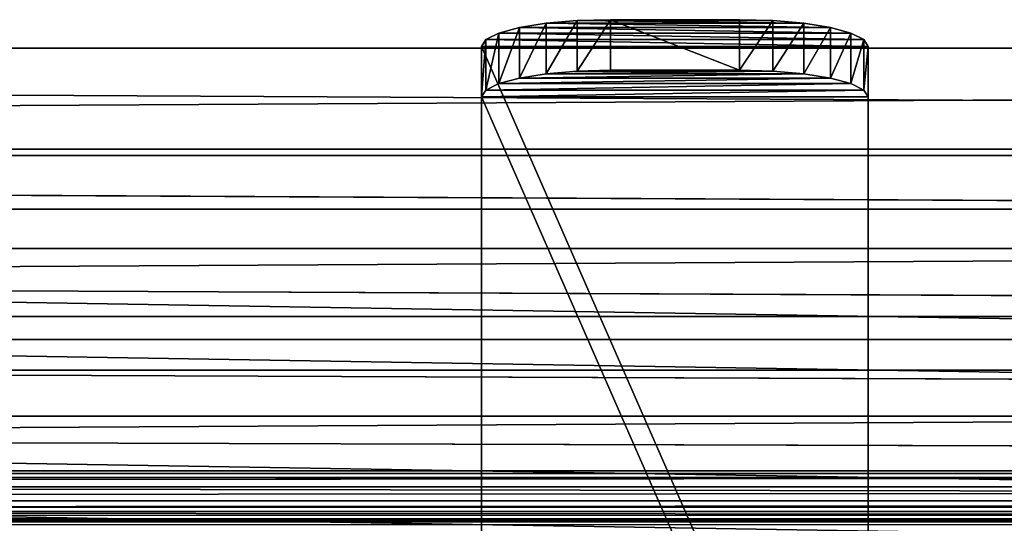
# Model space of a CAD drawing. Extents: x -277 to 1811, y -97 to 1083.
# Tile 49 of 81: x 716 to 793, y 402 to 441. Entities that reach past the tile are written whole.
import ezdxf

# ---------------------------------------------------------------- set-up
doc = ezdxf.new("R2010")
doc.units = 0
doc.header["$LTSCALE"] = 25.4
doc.layers.get('0').update_dxf_attribs({"color": 13, "linetype": 'CONTINUOUS'})
doc.layers.add('STEEL', color=134, linetype='CONTINUOUS')
doc.layers.add('WOOD', color=36, linetype='CONTINUOUS')

# ---------------------------------------------------------------- blocks, each defined once
blk = doc.blocks.new('LVI294_01A_02_02_DREWNO')
at = {"color": 0}
for p, q in [((0, 0, 1488), (0, 0)), ((0, 0, 1488), (0, 0)), ((40, 0), (40, 0, 1488)), ((40, 0), (40, 0, 1488))]:
    blk.add_line(p, q, dxfattribs=at)
at = {"color": 253}
mesh = blk.add_polyface(dxfattribs=at)
corners = [(0, 25, 1488), (0, 0), (0, 0, 1488), (0, 25)]
mesh.append_faces([[corners[k] for k in face] for face in [(0, 1, 2), (1, 0, 3)]], dxfattribs={"vtx0": -1, "color": 253})
mesh = blk.add_polyface(dxfattribs=at)
corners = [(40, 0), (40, 25, 1488), (40, 0, 1488), (40, 25)]
mesh.append_faces([[corners[k] for k in face] for face in [(0, 1, 2), (1, 0, 3)]], dxfattribs={"vtx0": -1, "color": 253})
mesh = blk.add_polyface(dxfattribs=at)
corners = [(40, 0, 1488), (0, 0), (40, 0), (0, 0, 1488)]
mesh.append_faces([[corners[k] for k in face] for face in [(0, 1, 2), (1, 0, 3)]], dxfattribs={"vtx0": -1, "color": 253})
blk = doc.blocks.new('LVI294_01A_02_03_DREWNO')
at = {"color": 0}
for p, q in [((30, 30, 300), (22.235, 28.978, 1788)), ((30, 30, 300), (22.235, 28.978, 1788)), ((30, 30, 1788), (30, 30, 300)), ((30, 30, 1788), (30, 30, 300)), ((35, 30, 300), (35, 30, 1788)), ((35, 30, 1788), (36.294, 29.83, 300)), ((35, 30, 1788), (36.294, 29.83, 300)), ((35, 30, 300), (35, 30, 1788)), ((36.294, 29.83, 1788), (36.294, 29.83, 300)), ((36.294, 29.83, 1788), (36.294, 29.83, 300)), ((36.294, 29.83, 1788), (37.5, 29.33, 300)), ((36.294, 29.83, 1788), (37.5, 29.33, 300)), ((37.5, 29.33, 1788), (37.5, 29.33, 300)), ((37.5, 29.33, 1788), (37.5, 29.33, 300)), ((37.5, 29.33, 1788), (38.536, 28.536, 300)), ((37.5, 29.33, 1788), (38.536, 28.536, 300)), ((22.235, 28.978, 300), (15, 25.981, 1788)), ((22.235, 28.978, 300), (15, 25.981, 1788)), ((22.235, 28.978, 300), (22.235, 28.978, 1788)), ((22.235, 28.978, 300), (22.235, 28.978, 1788)), ((38.536, 28.536, 1788), (38.536, 28.536, 300)), ((38.536, 28.536, 1788), (38.536, 28.536, 300)), ((38.536, 28.536, 1788), (39.33, 27.5, 300)), ((38.536, 28.536, 1788), (39.33, 27.5, 300)), ((39.33, 27.5, 1788), (39.33, 27.5, 300)), ((39.33, 27.5, 1788), (39.33, 27.5, 300)), ((39.33, 27.5, 1788), (39.83, 26.294, 300)), ((39.33, 27.5, 1788), (39.83, 26.294, 300)), ((15, 25.981, 300), (8.787, 21.213, 1788)), ((15, 25.981, 300), (8.787, 21.213, 1788)), ((15, 25.981, 300), (15, 25.981, 1788)), ((15, 25.981, 300), (15, 25.981, 1788)), ((39.83, 26.294, 1788), (39.83, 26.294, 300)), ((39.83, 26.294, 1788), (39.83, 26.294, 300)), ((39.83, 26.294, 1788), (40, 25, 300)), ((39.83, 26.294, 1788), (40, 25, 300)), ((40, 25, 300), (40, 25, 1788)), ((40, 25, 300), (40, 25, 1788)), ((8.787, 21.213, 300), (4.019, 15, 1788)), ((8.787, 21.213, 300), (4.019, 15, 1788)), ((8.787, 21.213, 300), (8.787, 21.213, 1788)), ((8.787, 21.213, 300), (8.787, 21.213, 1788)), ((4.019, 15, 300), (1.022, 7.765, 1788)), ((4.019, 15, 300), (1.022, 7.765, 1788)), ((4.019, 15, 300), (4.019, 15, 1788)), ((4.019, 15, 300), (4.019, 15, 1788)), ((1.022, 7.765, 300), (0, 0, 1788)), ((1.022, 7.765, 300), (0, 0, 1788)), ((1.022, 7.765, 300), (1.022, 7.765, 1788)), ((1.022, 7.765, 300), (1.022, 7.765, 1788)), ((0, 0, 1788), (0, 0, 300)), ((0, 0, 1788), (0, 0, 300)), ((40, 0, 300), (40, 0, 1788)), ((40, 0, 300), (40, 0, 1788))]:
    blk.add_line(p, q, dxfattribs=at)
at = {"color": 253}
mesh = blk.add_polyface(dxfattribs=at)
corners = [(30, 30, 1788), (30, 30, 300), (22.235, 28.978, 1788)]
mesh.append_faces([[corners[k] for k in face] for face in [(0, 1, 2)]], dxfattribs={"color": 253})
mesh = blk.add_polyface(dxfattribs=at)
corners = [(22.235, 28.978, 1788), (30, 30, 300), (22.235, 28.978, 300)]
mesh.append_faces([[corners[k] for k in face] for face in [(0, 1, 2)]], dxfattribs={"color": 253})
mesh = blk.add_polyface(dxfattribs=at)
corners = [(30, 30, 1788), (35, 30, 300), (30, 30, 300), (35, 30, 1788)]
mesh.append_faces([[corners[k] for k in face] for face in [(0, 1, 2), (1, 0, 3)]], dxfattribs={"vtx0": -1, "color": 253})
mesh = blk.add_polyface(dxfattribs=at)
corners = [(35, 30, 1788), (36.294, 29.83, 300), (35, 30, 300)]
mesh.append_faces([[corners[k] for k in face] for face in [(0, 1, 2)]], dxfattribs={"color": 253})
mesh = blk.add_polyface(dxfattribs=at)
corners = [(36.294, 29.83, 1788), (36.294, 29.83, 300), (35, 30, 1788)]
mesh.append_faces([[corners[k] for k in face] for face in [(0, 1, 2)]], dxfattribs={"color": 253})
mesh = blk.add_polyface(dxfattribs=at)
corners = [(36.294, 29.83, 1788), (37.5, 29.33, 300), (36.294, 29.83, 300)]
mesh.append_faces([[corners[k] for k in face] for face in [(0, 1, 2)]], dxfattribs={"color": 253})
mesh = blk.add_polyface(dxfattribs=at)
corners = [(37.5, 29.33, 1788), (37.5, 29.33, 300), (36.294, 29.83, 1788)]
mesh.append_faces([[corners[k] for k in face] for face in [(0, 1, 2)]], dxfattribs={"color": 253})
mesh = blk.add_polyface(dxfattribs=at)
corners = [(37.5, 29.33, 1788), (38.536, 28.536, 300), (37.5, 29.33, 300)]
mesh.append_faces([[corners[k] for k in face] for face in [(0, 1, 2)]], dxfattribs={"color": 253})
mesh = blk.add_polyface(dxfattribs=at)
corners = [(38.536, 28.536, 1788), (38.536, 28.536, 300), (37.5, 29.33, 1788)]
mesh.append_faces([[corners[k] for k in face] for face in [(0, 1, 2)]], dxfattribs={"color": 253})
mesh = blk.add_polyface(dxfattribs=at)
corners = [(22.235, 28.978, 1788), (22.235, 28.978, 300), (15, 25.981, 1788)]
mesh.append_faces([[corners[k] for k in face] for face in [(0, 1, 2)]], dxfattribs={"color": 253})
mesh = blk.add_polyface(dxfattribs=at)
corners = [(15, 25.981, 1788), (22.235, 28.978, 300), (15, 25.981, 300)]
mesh.append_faces([[corners[k] for k in face] for face in [(0, 1, 2)]], dxfattribs={"color": 253})
mesh = blk.add_polyface(dxfattribs=at)
corners = [(38.536, 28.536, 300), (38.536, 28.536, 1788), (39.33, 27.5, 300)]
mesh.append_faces([[corners[k] for k in face] for face in [(0, 1, 2)]], dxfattribs={"color": 253})
mesh = blk.add_polyface(dxfattribs=at)
corners = [(38.536, 28.536, 1788), (39.33, 27.5, 1788), (39.33, 27.5, 300)]
mesh.append_faces([[corners[k] for k in face] for face in [(0, 1, 2)]], dxfattribs={"color": 253})
mesh = blk.add_polyface(dxfattribs=at)
corners = [(39.33, 27.5, 300), (39.33, 27.5, 1788), (39.83, 26.294, 300)]
mesh.append_faces([[corners[k] for k in face] for face in [(0, 1, 2)]], dxfattribs={"color": 253})
mesh = blk.add_polyface(dxfattribs=at)
corners = [(39.33, 27.5, 1788), (39.83, 26.294, 1788), (39.83, 26.294, 300)]
mesh.append_faces([[corners[k] for k in face] for face in [(0, 1, 2)]], dxfattribs={"color": 253})
mesh = blk.add_polyface(dxfattribs=at)
corners = [(15, 25.981, 1788), (15, 25.981, 300), (8.787, 21.213, 1788)]
mesh.append_faces([[corners[k] for k in face] for face in [(0, 1, 2)]], dxfattribs={"color": 253})
mesh = blk.add_polyface(dxfattribs=at)
corners = [(8.787, 21.213, 1788), (15, 25.981, 300), (8.787, 21.213, 300)]
mesh.append_faces([[corners[k] for k in face] for face in [(0, 1, 2)]], dxfattribs={"color": 253})
mesh = blk.add_polyface(dxfattribs=at)
corners = [(39.83, 26.294, 300), (39.83, 26.294, 1788), (40, 25, 300)]
mesh.append_faces([[corners[k] for k in face] for face in [(0, 1, 2)]], dxfattribs={"color": 253})
mesh = blk.add_polyface(dxfattribs=at)
corners = [(39.83, 26.294, 1788), (40, 25, 1788), (40, 25, 300)]
mesh.append_faces([[corners[k] for k in face] for face in [(0, 1, 2)]], dxfattribs={"color": 253})
mesh = blk.add_polyface(dxfattribs=at)
corners = [(40, 25, 300), (40, 0, 1788), (40, 0, 300), (40, 25, 1788)]
mesh.append_faces([[corners[k] for k in face] for face in [(0, 1, 2), (1, 0, 3)]], dxfattribs={"vtx0": -1, "color": 253})
mesh = blk.add_polyface(dxfattribs=at)
corners = [(8.787, 21.213, 300), (4.019, 15, 1788), (8.787, 21.213, 1788)]
mesh.append_faces([[corners[k] for k in face] for face in [(0, 1, 2)]], dxfattribs={"color": 253})
mesh = blk.add_polyface(dxfattribs=at)
corners = [(8.787, 21.213, 300), (4.019, 15, 300), (4.019, 15, 1788)]
mesh.append_faces([[corners[k] for k in face] for face in [(0, 1, 2)]], dxfattribs={"color": 253})
mesh = blk.add_polyface(dxfattribs=at)
corners = [(4.019, 15, 1788), (4.019, 15, 300), (1.022, 7.765, 1788)]
mesh.append_faces([[corners[k] for k in face] for face in [(0, 1, 2)]], dxfattribs={"color": 253})
mesh = blk.add_polyface(dxfattribs=at)
corners = [(4.019, 15, 300), (1.022, 7.765, 300), (1.022, 7.765, 1788)]
mesh.append_faces([[corners[k] for k in face] for face in [(0, 1, 2)]], dxfattribs={"color": 253})
mesh = blk.add_polyface(dxfattribs=at)
corners = [(1.022, 7.765, 300), (0, 0, 1788), (1.022, 7.765, 1788)]
mesh.append_faces([[corners[k] for k in face] for face in [(0, 1, 2)]], dxfattribs={"color": 253})
mesh = blk.add_polyface(dxfattribs=at)
corners = [(1.022, 7.765, 300), (0, 0, 300), (0, 0, 1788)]
mesh.append_faces([[corners[k] for k in face] for face in [(0, 1, 2)]], dxfattribs={"color": 253})
mesh = blk.add_polyface(dxfattribs=at)
corners = [(40, 0, 1788), (0, 0, 300), (40, 0, 300), (0, 0, 1788)]
mesh.append_faces([[corners[k] for k in face] for face in [(0, 1, 2), (1, 0, 3)]], dxfattribs={"vtx0": -1, "color": 253})
blk = doc.blocks.new('LVI294_01A_03')
at = {"color": 0, "extrusion": (-1, 7.68269e-15, -2.7036e-15), "rotation": 77.99999999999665}
for p in [(-677.862, 320.251, -901.5), (-665.387, 378.94, -901.5)]:
    blk.add_blockref('LVI294_01A_02_02_DREWNO', p, dxfattribs=at)
at = {"color": 0, "extrusion": (1, -6.68959e-15, 2.12018e-15), "rotation": 282.0000000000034}
blk.add_blockref('LVI294_01A_02_03_DREWNO', (644.596, 476.754, -886.5), dxfattribs=at)
blk = doc.blocks.new('LVI294_01A_00_04')
at = {"color": 0}
for p, q in [((-574.231, 409.395, -5), (-574.023, 410.373, -7.412)), ((-574.023, 410.373, -22.588), (-574.231, 409.395, -25)), ((-574.231, 409.395, -5), (-574.023, 410.373, -7.412)), ((-574.023, 410.373, -22.588), (-574.231, 409.395, -25)), ((-574.023, 410.373, -7.412), (-573.952, 410.706, -10)), ((-573.952, 410.706, -20), (-574.023, 410.373, -22.588)), ((-574.023, 410.373, -7.412), (-573.952, 410.706, -10)), ((-573.952, 410.706, -20), (-574.023, 410.373, -22.588)), ((-570.318, 408.564, -5), (-574.023, 410.373, -7.412)), ((-570.318, 408.564, -5), (-574.023, 410.373, -7.412)), ((-570.111, 409.541, -7.412), (-574.023, 410.373, -7.412)), ((-570.111, 409.541, -7.412), (-574.023, 410.373, -7.412)), ((-570.04, 409.874, -20), (-574.023, 410.373, -22.588)), ((-570.04, 409.874, -20), (-574.023, 410.373, -22.588)), ((-570.111, 409.541, -22.588), (-574.023, 410.373, -22.588)), ((-570.111, 409.541, -22.588), (-574.023, 410.373, -22.588)), ((-573.952, 410.706, -10), (-573.952, 410.706, -20)), ((-573.952, 410.706, -10), (-573.952, 410.706, -20)), ((-573.952, 410.706, -10), (-570.04, 409.874, -10)), ((-570.04, 409.874, -20), (-573.952, 410.706, -20)), ((-570.111, 409.541, -7.412), (-573.952, 410.706, -10)), ((-570.111, 409.541, -7.412), (-573.952, 410.706, -10)), ((-573.952, 410.706, -10), (-570.04, 409.874, -10)), ((-570.04, 409.874, -20), (-573.952, 410.706, -20)), ((-570.111, 409.541, -22.588), (-574.231, 409.395, -25)), ((-570.111, 409.541, -22.588), (-574.231, 409.395, -25)), ((-570.111, 409.541, -7.412), (-570.318, 408.564, -5)), ((-570.318, 408.564, -25), (-570.111, 409.541, -22.588)), ((-570.111, 409.541, -7.412), (-570.318, 408.564, -5)), ((-570.318, 408.564, -25), (-570.111, 409.541, -22.588)), ((-570.04, 409.874, -10), (-570.111, 409.541, -7.412)), ((-570.111, 409.541, -22.588), (-570.04, 409.874, -20)), ((-570.04, 409.874, -10), (-570.111, 409.541, -7.412)), ((-570.111, 409.541, -22.588), (-570.04, 409.874, -20)), ((-570.04, 409.874, -20), (-570.04, 409.874, -10)), ((-570.04, 409.874, -20), (-570.04, 409.874, -10)), ((-574.561, 407.841, -2.929), (-574.231, 409.395, -5)), ((-574.231, 409.395, -25), (-574.561, 407.841, -27.071)), ((-574.561, 407.841, -2.929), (-574.231, 409.395, -5)), ((-574.231, 409.395, -25), (-574.561, 407.841, -27.071)), ((-570.649, 407.009, -2.929), (-574.231, 409.395, -5)), ((-570.649, 407.009, -2.929), (-574.231, 409.395, -5)), ((-570.318, 408.564, -5), (-574.231, 409.395, -5)), ((-570.318, 408.564, -5), (-574.231, 409.395, -5)), ((-570.318, 408.564, -25), (-574.231, 409.395, -25)), ((-570.318, 408.564, -25), (-574.231, 409.395, -25)), ((-570.318, 408.564, -25), (-574.561, 407.841, -27.071)), ((-570.318, 408.564, -25), (-574.561, 407.841, -27.071)), ((-570.318, 408.564, -5), (-570.649, 407.009, -2.929)), ((-570.649, 407.009, -27.071), (-570.318, 408.564, -25)), ((-570.318, 408.564, -5), (-570.649, 407.009, -2.929)), ((-570.649, 407.009, -27.071), (-570.318, 408.564, -25)), ((-574.992, 405.815, -1.34), (-574.561, 407.841, -2.929)), ((-574.561, 407.841, -27.071), (-574.992, 405.815, -28.66)), ((-574.992, 405.815, -1.34), (-574.561, 407.841, -2.929)), ((-574.561, 407.841, -27.071), (-574.992, 405.815, -28.66)), ((-571.079, 404.984, -1.34), (-574.561, 407.841, -2.929)), ((-571.079, 404.984, -1.34), (-574.561, 407.841, -2.929)), ((-570.649, 407.009, -2.929), (-574.561, 407.841, -2.929)), ((-570.649, 407.009, -2.929), (-574.561, 407.841, -2.929)), ((-570.649, 407.009, -27.071), (-574.561, 407.841, -27.071)), ((-570.649, 407.009, -27.071), (-574.561, 407.841, -27.071)), ((-570.649, 407.009, -27.071), (-574.992, 405.815, -28.66)), ((-570.649, 407.009, -27.071), (-574.992, 405.815, -28.66)), ((-570.649, 407.009, -2.929), (-571.079, 404.984, -1.34)), ((-571.079, 404.984, -28.66), (-570.649, 407.009, -27.071)), ((-570.649, 407.009, -2.929), (-571.079, 404.984, -1.34)), ((-571.079, 404.984, -28.66), (-570.649, 407.009, -27.071)), ((-575.493, 403.456, -0.341), (-574.992, 405.815, -1.34)), ((-574.992, 405.815, -28.66), (-575.493, 403.456, -29.659)), ((-575.493, 403.456, -0.341), (-574.992, 405.815, -1.34)), ((-574.992, 405.815, -28.66), (-575.493, 403.456, -29.659)), ((-571.581, 402.624, -0.341), (-574.992, 405.815, -1.34)), ((-571.581, 402.624, -0.341), (-574.992, 405.815, -1.34)), ((-571.079, 404.984, -1.34), (-574.992, 405.815, -1.34)), ((-571.079, 404.984, -1.34), (-574.992, 405.815, -1.34)), ((-571.079, 404.984, -28.66), (-574.992, 405.815, -28.66)), ((-571.079, 404.984, -28.66), (-574.992, 405.815, -28.66)), ((-571.079, 404.984, -28.66), (-575.493, 403.456, -29.659)), ((-571.079, 404.984, -28.66), (-575.493, 403.456, -29.659)), ((-571.079, 404.984, -1.34), (-571.581, 402.624, -0.341)), ((-571.581, 402.624, -29.659), (-571.079, 404.984, -28.66)), ((-571.079, 404.984, -1.34), (-571.581, 402.624, -0.341)), ((-571.581, 402.624, -29.659), (-571.079, 404.984, -28.66)), ((-576.031, 400.924), (-575.493, 403.456, -0.341)), ((-575.493, 403.456, -29.659), (-576.031, 400.924, -30)), ((-576.031, 400.924), (-575.493, 403.456, -0.341)), ((-575.493, 403.456, -29.659), (-576.031, 400.924, -30)), ((-572.119, 400.093), (-575.493, 403.456, -0.341)), ((-572.119, 400.093), (-575.493, 403.456, -0.341)), ((-571.581, 402.624, -0.341), (-575.493, 403.456, -0.341)), ((-571.581, 402.624, -0.341), (-575.493, 403.456, -0.341)), ((-571.581, 402.624, -29.659), (-575.493, 403.456, -29.659)), ((-571.581, 402.624, -29.659), (-575.493, 403.456, -29.659)), ((-571.581, 402.624, -29.659), (-576.031, 400.924, -30)), ((-571.581, 402.624, -29.659), (-576.031, 400.924, -30)), ((-571.581, 402.624, -0.341), (-572.119, 400.093)), ((-572.119, 400.093, -30), (-571.581, 402.624, -29.659)), ((-571.581, 402.624, -0.341), (-572.119, 400.093)), ((-572.119, 400.093, -30), (-571.581, 402.624, -29.659)), ((-644.443, 79.075), (-576.031, 400.924)), ((-576.031, 400.924, -30), (-644.443, 79.075, -30)), ((-576.031, 400.924, -30), (-644.443, 79.075, -30)), ((-644.443, 79.075), (-576.031, 400.924)), ((-576.031, 400.924, -30), (-572.119, 400.093, -30)), ((-572.119, 400.093), (-576.031, 400.924)), ((-572.119, 400.093), (-576.031, 400.924)), ((-576.031, 400.924, -30), (-572.119, 400.093, -30)), ((-572.119, 400.093), (-640.53, 78.243)), ((-640.53, 78.243, -30), (-572.119, 400.093, -30)), ((-640.53, 78.243, -30), (-572.119, 400.093, -30)), ((-572.119, 400.093), (-640.53, 78.243))]:
    blk.add_line(p, q, dxfattribs=at)
at = {"color": 253}
mesh = blk.add_polyface(dxfattribs=at)
corners = [(-644.443, 79.075), (-576.031, 400.924, -30), (-644.443, 79.075, -30), (-576.031, 400.924), (-575.493, 403.456, -0.341), (-575.493, 403.456, -29.659), (-574.992, 405.815, -1.34), (-574.992, 405.815, -28.66), (-574.561, 407.841, -2.929), (-574.561, 407.841, -27.071), (-574.231, 409.395, -5), (-574.231, 409.395, -25), (-574.023, 410.373, -7.412), (-574.023, 410.373, -22.588), (-573.952, 410.706, -10), (-573.952, 410.706, -20)]
mesh.append_faces([[corners[k] for k in face] for face in [(0, 1, 2), (13, 14, 15)]], dxfattribs={"vtx0": -1, "color": 253})
mesh.append_faces([[corners[k] for k in face] for face in [(1, 4, 5), (5, 6, 7), (7, 8, 9), (9, 10, 11), (11, 12, 13)]], dxfattribs={"vtx0": -1, "vtx1": -1, "color": 253})
mesh.append_faces([[corners[k] for k in face] for face in [(1, 0, 3), (1, 3, 4), (5, 4, 6), (7, 6, 8), (9, 8, 10), (11, 10, 12), (13, 12, 14)]], dxfattribs={"vtx0": -1, "vtx2": -1, "color": 253})
mesh = blk.add_polyface(dxfattribs=at)
corners = [(-570.318, 408.564, -5), (-574.023, 410.373, -7.412), (-574.231, 409.395, -5)]
mesh.append_faces([[corners[k] for k in face] for face in [(0, 1, 2)]], dxfattribs={"color": 253})
mesh = blk.add_polyface(dxfattribs=at)
corners = [(-574.023, 410.373, -22.588), (-570.111, 409.541, -22.588), (-574.231, 409.395, -25)]
mesh.append_faces([[corners[k] for k in face] for face in [(0, 1, 2)]], dxfattribs={"color": 253})
mesh = blk.add_polyface(dxfattribs=at)
corners = [(-570.111, 409.541, -7.412), (-573.952, 410.706, -10), (-574.023, 410.373, -7.412)]
mesh.append_faces([[corners[k] for k in face] for face in [(0, 1, 2)]], dxfattribs={"color": 253})
mesh = blk.add_polyface(dxfattribs=at)
corners = [(-570.04, 409.874, -20), (-574.023, 410.373, -22.588), (-573.952, 410.706, -20)]
mesh.append_faces([[corners[k] for k in face] for face in [(0, 1, 2)]], dxfattribs={"color": 253})
mesh = blk.add_polyface(dxfattribs=at)
corners = [(-570.318, 408.564, -5), (-570.111, 409.541, -7.412), (-574.023, 410.373, -7.412)]
mesh.append_faces([[corners[k] for k in face] for face in [(0, 1, 2)]], dxfattribs={"color": 253})
mesh = blk.add_polyface(dxfattribs=at)
corners = [(-570.04, 409.874, -20), (-570.111, 409.541, -22.588), (-574.023, 410.373, -22.588)]
mesh.append_faces([[corners[k] for k in face] for face in [(0, 1, 2)]], dxfattribs={"color": 253})
mesh = blk.add_polyface(dxfattribs=at)
corners = [(-573.952, 410.706, -10), (-570.04, 409.874, -20), (-573.952, 410.706, -20), (-570.04, 409.874, -10)]
mesh.append_faces([[corners[k] for k in face] for face in [(0, 1, 2), (1, 0, 3)]], dxfattribs={"vtx0": -1, "color": 253})
mesh = blk.add_polyface(dxfattribs=at)
corners = [(-570.111, 409.541, -7.412), (-570.04, 409.874, -10), (-573.952, 410.706, -10)]
mesh.append_faces([[corners[k] for k in face] for face in [(0, 1, 2)]], dxfattribs={"color": 253})
mesh = blk.add_polyface(dxfattribs=at)
corners = [(-572.119, 400.093, -30), (-640.53, 78.243), (-640.53, 78.243, -30), (-572.119, 400.093), (-571.581, 402.624, -29.659), (-571.581, 402.624, -0.341), (-571.079, 404.984, -28.66), (-571.079, 404.984, -1.34), (-570.649, 407.009, -27.071), (-570.649, 407.009, -2.929), (-570.318, 408.564, -25), (-570.318, 408.564, -5), (-570.111, 409.541, -22.588), (-570.111, 409.541, -7.412), (-570.04, 409.874, -20), (-570.04, 409.874, -10)]
mesh.append_faces([[corners[k] for k in face] for face in [(0, 1, 2), (13, 14, 15)]], dxfattribs={"vtx0": -1, "color": 253})
mesh.append_faces([[corners[k] for k in face] for face in [(1, 0, 3), (3, 4, 5), (5, 6, 7), (7, 8, 9), (9, 10, 11), (11, 12, 13)]], dxfattribs={"vtx0": -1, "vtx1": -1, "color": 253})
mesh.append_faces([[corners[k] for k in face] for face in [(3, 0, 4), (5, 4, 6), (7, 6, 8), (9, 8, 10), (11, 10, 12), (13, 12, 14)]], dxfattribs={"vtx0": -1, "vtx2": -1, "color": 253})
mesh = blk.add_polyface(dxfattribs=at)
corners = [(-570.111, 409.541, -22.588), (-570.318, 408.564, -25), (-574.231, 409.395, -25)]
mesh.append_faces([[corners[k] for k in face] for face in [(0, 1, 2)]], dxfattribs={"color": 253})
mesh = blk.add_polyface(dxfattribs=at)
corners = [(-570.649, 407.009, -2.929), (-574.231, 409.395, -5), (-574.561, 407.841, -2.929)]
mesh.append_faces([[corners[k] for k in face] for face in [(0, 1, 2)]], dxfattribs={"color": 253})
mesh = blk.add_polyface(dxfattribs=at)
corners = [(-574.231, 409.395, -25), (-570.318, 408.564, -25), (-574.561, 407.841, -27.071)]
mesh.append_faces([[corners[k] for k in face] for face in [(0, 1, 2)]], dxfattribs={"color": 253})
mesh = blk.add_polyface(dxfattribs=at)
corners = [(-570.649, 407.009, -2.929), (-570.318, 408.564, -5), (-574.231, 409.395, -5)]
mesh.append_faces([[corners[k] for k in face] for face in [(0, 1, 2)]], dxfattribs={"color": 253})
mesh = blk.add_polyface(dxfattribs=at)
corners = [(-570.318, 408.564, -25), (-570.649, 407.009, -27.071), (-574.561, 407.841, -27.071)]
mesh.append_faces([[corners[k] for k in face] for face in [(0, 1, 2)]], dxfattribs={"color": 253})
mesh = blk.add_polyface(dxfattribs=at)
corners = [(-571.079, 404.984, -1.34), (-574.561, 407.841, -2.929), (-574.992, 405.815, -1.34)]
mesh.append_faces([[corners[k] for k in face] for face in [(0, 1, 2)]], dxfattribs={"color": 253})
mesh = blk.add_polyface(dxfattribs=at)
corners = [(-570.649, 407.009, -27.071), (-574.992, 405.815, -28.66), (-574.561, 407.841, -27.071)]
mesh.append_faces([[corners[k] for k in face] for face in [(0, 1, 2)]], dxfattribs={"color": 253})
mesh = blk.add_polyface(dxfattribs=at)
corners = [(-570.649, 407.009, -2.929), (-574.561, 407.841, -2.929), (-571.079, 404.984, -1.34)]
mesh.append_faces([[corners[k] for k in face] for face in [(0, 1, 2)]], dxfattribs={"color": 253})
mesh = blk.add_polyface(dxfattribs=at)
corners = [(-570.649, 407.009, -27.071), (-571.079, 404.984, -28.66), (-574.992, 405.815, -28.66)]
mesh.append_faces([[corners[k] for k in face] for face in [(0, 1, 2)]], dxfattribs={"color": 253})
mesh = blk.add_polyface(dxfattribs=at)
corners = [(-571.581, 402.624, -0.341), (-574.992, 405.815, -1.34), (-575.493, 403.456, -0.341)]
mesh.append_faces([[corners[k] for k in face] for face in [(0, 1, 2)]], dxfattribs={"color": 253})
mesh = blk.add_polyface(dxfattribs=at)
corners = [(-571.079, 404.984, -28.66), (-575.493, 403.456, -29.659), (-574.992, 405.815, -28.66)]
mesh.append_faces([[corners[k] for k in face] for face in [(0, 1, 2)]], dxfattribs={"color": 253})
mesh = blk.add_polyface(dxfattribs=at)
corners = [(-571.079, 404.984, -1.34), (-574.992, 405.815, -1.34), (-571.581, 402.624, -0.341)]
mesh.append_faces([[corners[k] for k in face] for face in [(0, 1, 2)]], dxfattribs={"color": 253})
mesh = blk.add_polyface(dxfattribs=at)
corners = [(-571.079, 404.984, -28.66), (-571.581, 402.624, -29.659), (-575.493, 403.456, -29.659)]
mesh.append_faces([[corners[k] for k in face] for face in [(0, 1, 2)]], dxfattribs={"color": 253})
mesh = blk.add_polyface(dxfattribs=at)
corners = [(-572.119, 400.093), (-575.493, 403.456, -0.341), (-576.031, 400.924)]
mesh.append_faces([[corners[k] for k in face] for face in [(0, 1, 2)]], dxfattribs={"color": 253})
mesh = blk.add_polyface(dxfattribs=at)
corners = [(-571.581, 402.624, -29.659), (-576.031, 400.924, -30), (-575.493, 403.456, -29.659)]
mesh.append_faces([[corners[k] for k in face] for face in [(0, 1, 2)]], dxfattribs={"color": 253})
mesh = blk.add_polyface(dxfattribs=at)
corners = [(-571.581, 402.624, -0.341), (-575.493, 403.456, -0.341), (-572.119, 400.093)]
mesh.append_faces([[corners[k] for k in face] for face in [(0, 1, 2)]], dxfattribs={"color": 253})
mesh = blk.add_polyface(dxfattribs=at)
corners = [(-571.581, 402.624, -29.659), (-572.119, 400.093, -30), (-576.031, 400.924, -30)]
mesh.append_faces([[corners[k] for k in face] for face in [(0, 1, 2)]], dxfattribs={"color": 253})
mesh = blk.add_polyface(dxfattribs=at)
corners = [(-576.031, 400.924, -30), (-640.53, 78.243, -30), (-644.443, 79.075, -30), (-572.119, 400.093, -30)]
mesh.append_faces([[corners[k] for k in face] for face in [(0, 1, 2), (1, 0, 3)]], dxfattribs={"vtx0": -1, "color": 253})
mesh = blk.add_polyface(dxfattribs=at)
corners = [(-640.53, 78.243), (-576.031, 400.924), (-644.443, 79.075), (-572.119, 400.093)]
mesh.append_faces([[corners[k] for k in face] for face in [(0, 1, 2), (1, 0, 3)]], dxfattribs={"vtx0": -1, "color": 253})

msp = doc.modelspace()

# ---------------------------------------------------------------- block references
at = {"layer": 'STEEL', "color": 0, "extrusion": (1, -7.10543e-15, -4.71476e-15), "rotation": 359.9999999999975}
msp.add_blockref('LVI294_01A_00_04', (1010.816, 424.409, 782.036), dxfattribs=at)
at = {"layer": 'WOOD', "color": 0, "rotation": 180}
msp.add_blockref('LVI294_01A_03', (924.536, 1083.154, 367.197), dxfattribs=at)

doc.saveas('drawing.dxf')
